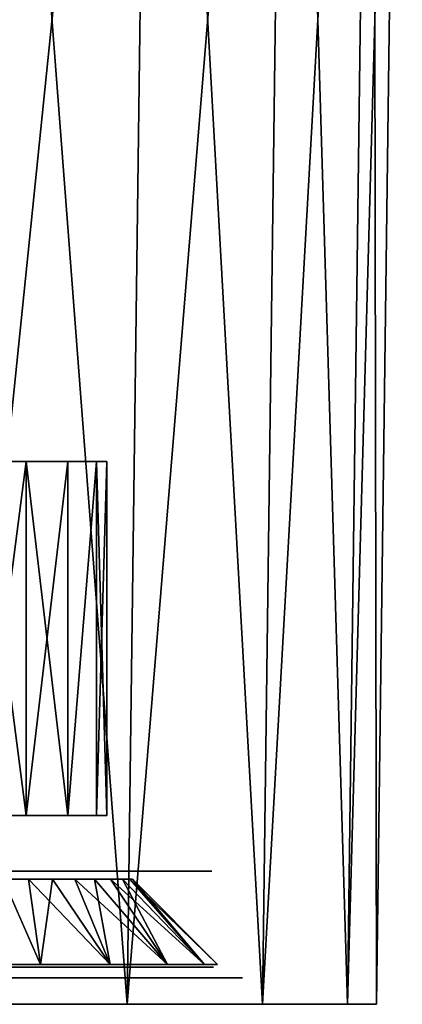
# Model space of a CAD drawing. Header units: millimetres. Extents: x -75 to 75, y -5 to 37.
# Tile 177 of 184: x 68 to 75, y 0 to 18. Entities that reach past the tile are written whole.
import ezdxf

# ---------------------------------------------------------------- set-up
doc = ezdxf.new("R2010")
doc.units = ezdxf.units.MM
doc.header["$LTSCALE"] = 81.481481
for name, color, linetype in [('1', 7, 'CONTINUOUS'), ('11', 7, 'CONTINUOUS'), ('12', 7, 'CONTINUOUS'), ('562', 7, 'CONTINUOUS'), ('563', 7, 'CONTINUOUS'), ('564', 7, 'CONTINUOUS'), ('571', 7, 'CONTINUOUS'), ('572', 7, 'CONTINUOUS'), ('573', 7, 'CONTINUOUS'), ('7', 7, 'CONTINUOUS'), ('79', 7, 'CONTINUOUS'), ('80', 7, 'CONTINUOUS'), ('81', 7, 'CONTINUOUS'), ('82', 7, 'CONTINUOUS'), ('88', 7, 'CONTINUOUS'), ('89', 7, 'CONTINUOUS')]:
    doc.layers.add(name, color=color, linetype=linetype)

msp = doc.modelspace()

# ---------------------------------------------------------------- linework, layer by layer
at = {"layer": '1', "color": 251, "linetype": 'Continuous', "true_color": 0x565d62}
for points in [[(69.83, 0, -99.83), (62.07, 0, -101.824), (66.517, 0, -102.372), (69.83, 0, -99.83)], [(65.397, 0, -100.446), (62.07, 0, -101.824), (69.83, 0, -99.83), (65.397, 0, -100.446)], [(66.517, 0, 102.372), (65.397, 0, 100.446), (69.83, 0, 99.83), (66.517, 0, 102.372)], [(65.397, 0, 100.446), (68.254, 0, 98.254), (69.83, 0, 99.83), (65.397, 0, 100.446)], [(68.254, 0, -98.254), (65.397, 0, -100.446), (69.83, 0, -99.83), (68.254, 0, -98.254)], [(69.83, 0, 99.83), (68.254, 0, 98.254), (72.372, 0, 96.517), (69.83, 0, 99.83)], [(68.254, 0, 98.254), (70.446, 0, 95.397), (72.372, 0, 96.517), (68.254, 0, 98.254)], [(70.446, 0, -95.397), (68.254, 0, -98.254), (72.372, 0, -96.517), (70.446, 0, -95.397)], [(72.372, 0, -96.517), (68.254, 0, -98.254), (69.83, 0, -99.83), (72.372, 0, -96.517)], [(72.372, 0, 96.517), (70.446, 0, 95.397), (73.97, 0, 92.658), (72.372, 0, 96.517)], [(70.446, 0, 95.397), (71.824, 0, 92.07), (73.97, 0, 92.658), (70.446, 0, 95.397)], [(73.97, 0, -92.658), (70.446, 0, -95.397), (72.372, 0, -96.517), (73.97, 0, -92.658)], [(71.824, 0, -92.07), (70.446, 0, -95.397), (73.97, 0, -92.658), (71.824, 0, -92.07)], [(73.97, 0, 92.658), (71.824, 0, 92.07), (74.516, 0, 88.517), (73.97, 0, 92.658)], [(71.824, 0, 92.07), (72.294, 0, 88.5), (74.516, 0, 88.517), (71.824, 0, 92.07)], [(74.516, 0, -88.517), (71.824, 0, -92.07), (73.97, 0, -92.658), (74.516, 0, -88.517)], [(72.294, 0, -88.5), (71.824, 0, -92.07), (74.516, 0, -88.517), (72.294, 0, -88.5)], [(74.516, 0, 88.517), (72.294, 0, -88.5), (74.516, 0, -88.517), (74.516, 0, 88.517)], [(72.294, 0, 88.5), (72.294, 0, -88.5), (74.516, 0, 88.517), (72.294, 0, 88.5)]]:
    msp.add_3dface(points, dxfattribs=at)
at = {"layer": '11', "color": 251, "linetype": 'Continuous', "true_color": 0x565d62}
for points in [[(66.517, 0, 102.372), (69.83, 0, 99.83), (67.001, 37, 102.857), (66.517, 0, 102.372)], [(69.83, 0, 99.83), (70.314, 37, 100.314), (67.001, 37, 102.857), (69.83, 0, 99.83)], [(69.83, 0, 99.83), (72.372, 0, 96.517), (70.314, 37, 100.314), (69.83, 0, 99.83)], [(72.372, 0, 96.517), (72.857, 37, 97.001), (70.314, 37, 100.314), (72.372, 0, 96.517)], [(72.372, 0, 96.517), (73.97, 0, 92.658), (72.857, 37, 97.001), (72.372, 0, 96.517)], [(73.97, 0, 92.658), (74.455, 37, 93.142), (72.857, 37, 97.001), (73.97, 0, 92.658)], [(73.97, 0, 92.658), (74.516, 0, 88.517), (74.455, 37, 93.142), (73.97, 0, 92.658)], [(74.516, 0, 88.517), (75, 37, 89.001), (74.455, 37, 93.142), (74.516, 0, 88.517)]]:
    msp.add_3dface(points, dxfattribs=at)
at = {"layer": '12', "color": 251, "linetype": 'Continuous', "true_color": 0x565d62}
for points in [[(69.83, 0, -99.83), (66.517, 0, -102.372), (70.314, 37, -100.314), (69.83, 0, -99.83)], [(66.517, 0, -102.372), (67.001, 37, -102.857), (70.314, 37, -100.314), (66.517, 0, -102.372)], [(72.372, 0, -96.517), (69.83, 0, -99.83), (72.857, 37, -97.001), (72.372, 0, -96.517)], [(69.83, 0, -99.83), (70.314, 37, -100.314), (72.857, 37, -97.001), (69.83, 0, -99.83)], [(72.372, 0, -96.517), (72.857, 37, -97.001), (74.455, 37, -93.142), (72.372, 0, -96.517)], [(73.97, 0, -92.658), (72.372, 0, -96.517), (74.455, 37, -93.142), (73.97, 0, -92.658)], [(73.97, 0, -92.658), (74.455, 37, -93.142), (75, 37, -89.001), (73.97, 0, -92.658)], [(74.516, 0, -88.517), (73.97, 0, -92.658), (75, 37, -89.001), (74.516, 0, -88.517)]]:
    msp.add_3dface(points, dxfattribs=at)
at = {"layer": '562', "linetype": 'Continuous'}
for points in [[(67.934, 3.55, 55.099), (67.066, 3.55, 55.099), (67.934, 10.2, 55.099), (67.934, 3.55, 55.099)], [(67.934, 10.2, 55.099), (67.066, 3.55, 55.099), (67.066, 10.2, 55.099), (67.934, 10.2, 55.099)], [(68.716, 3.55, 55.475), (67.934, 3.55, 55.099), (68.716, 10.2, 55.475), (68.716, 3.55, 55.475)], [(68.716, 10.2, 55.475), (67.934, 3.55, 55.099), (67.934, 10.2, 55.099), (68.716, 10.2, 55.475)], [(69.257, 3.55, 56.154), (68.716, 3.55, 55.475), (69.257, 10.2, 56.154), (69.257, 3.55, 56.154)], [(69.257, 10.2, 56.154), (68.716, 3.55, 55.475), (68.716, 10.2, 55.475), (69.257, 10.2, 56.154)], [(69.45, 3.55, 57), (69.257, 3.55, 56.154), (69.45, 10.2, 57), (69.45, 3.55, 57)], [(69.45, 10.2, 57), (69.257, 3.55, 56.154), (69.257, 10.2, 56.154), (69.45, 10.2, 57)]]:
    msp.add_3dface(points, dxfattribs=at)
at = {"layer": '563', "linetype": 'Continuous'}
for points in [[(64.474, 0.7, 54.461), (71.212, 0.7, 55.649), (63.788, 0.7, 55.649), (64.474, 0.7, 54.461)], [(63.788, 0.7, 55.649), (71.212, 0.7, 55.649), (68.222, 0.7, 55.75), (63.788, 0.7, 55.649)], [(66.778, 0.7, 55.75), (63.788, 0.7, 55.649), (68.222, 0.7, 55.75), (66.778, 0.7, 55.75)], [(64.474, 0.7, 59.539), (63.788, 0.7, 58.351), (70.526, 0.7, 59.539), (64.474, 0.7, 59.539)], [(70.526, 0.7, 59.539), (63.788, 0.7, 58.351), (71.212, 0.7, 58.351), (70.526, 0.7, 59.539)], [(71.212, 0.7, 58.351), (63.788, 0.7, 58.351), (66.778, 0.7, 58.25), (71.212, 0.7, 58.351)], [(70.526, 0.7, 54.461), (71.212, 0.7, 55.649), (64.474, 0.7, 54.461), (70.526, 0.7, 54.461)], [(65.525, 0.7, 53.579), (70.526, 0.7, 54.461), (64.474, 0.7, 54.461), (65.525, 0.7, 53.579)], [(65.525, 0.7, 60.421), (64.474, 0.7, 59.539), (69.475, 0.7, 60.421), (65.525, 0.7, 60.421)], [(69.475, 0.7, 60.421), (64.474, 0.7, 59.539), (70.526, 0.7, 59.539), (69.475, 0.7, 60.421)], [(69.475, 0.7, 53.579), (70.526, 0.7, 54.461), (65.525, 0.7, 53.579), (69.475, 0.7, 53.579)], [(66.814, 0.7, 53.11), (69.475, 0.7, 53.579), (65.525, 0.7, 53.579), (66.814, 0.7, 53.11)], [(66.814, 0.7, 60.89), (65.525, 0.7, 60.421), (68.186, 0.7, 60.89), (66.814, 0.7, 60.89)], [(68.186, 0.7, 60.89), (65.525, 0.7, 60.421), (69.475, 0.7, 60.421), (68.186, 0.7, 60.89)], [(68.222, 0.7, 58.25), (71.212, 0.7, 58.351), (66.778, 0.7, 58.25), (68.222, 0.7, 58.25)], [(68.186, 0.7, 53.11), (69.475, 0.7, 53.579), (66.814, 0.7, 53.11), (68.186, 0.7, 53.11)], [(68.222, 0.7, 55.75), (71.45, 0.7, 57), (68.943, 0.7, 57), (68.222, 0.7, 55.75)], [(71.212, 0.7, 55.649), (71.45, 0.7, 57), (68.222, 0.7, 55.75), (71.212, 0.7, 55.649)], [(71.212, 0.7, 58.351), (68.222, 0.7, 58.25), (68.943, 0.7, 57), (71.212, 0.7, 58.351)], [(71.45, 0.7, 57), (71.212, 0.7, 58.351), (68.943, 0.7, 57), (71.45, 0.7, 57)]]:
    msp.add_3dface(points, dxfattribs=at)
at = {"layer": '564', "linetype": 'Continuous'}
for points in [[(67.066, 3.55, 58.901), (67.934, 3.55, 58.901), (67.066, 10.2, 58.901), (67.066, 3.55, 58.901)], [(67.066, 10.2, 58.901), (67.934, 3.55, 58.901), (67.934, 10.2, 58.901), (67.066, 10.2, 58.901)], [(67.934, 3.55, 58.901), (68.716, 3.55, 58.525), (67.934, 10.2, 58.901), (67.934, 3.55, 58.901)], [(67.934, 10.2, 58.901), (68.716, 3.55, 58.525), (68.716, 10.2, 58.525), (67.934, 10.2, 58.901)], [(68.716, 10.2, 58.525), (68.716, 3.55, 58.525), (69.257, 10.2, 57.846), (68.716, 10.2, 58.525)], [(68.716, 3.55, 58.525), (69.257, 3.55, 57.846), (69.257, 10.2, 57.846), (68.716, 3.55, 58.525)], [(69.257, 3.55, 57.846), (69.45, 3.55, 57), (69.257, 10.2, 57.846), (69.257, 3.55, 57.846)], [(69.45, 3.55, 57), (69.45, 10.2, 57), (69.257, 10.2, 57.846), (69.45, 3.55, 57)]]:
    msp.add_3dface(points, dxfattribs=at)
at = {"layer": '571', "linetype": 'Continuous'}
for points in [[(67.934, 3.55, -58.901), (67.066, 3.55, -58.901), (67.934, 10.2, -58.901), (67.934, 3.55, -58.901)], [(67.934, 10.2, -58.901), (67.066, 3.55, -58.901), (67.066, 10.2, -58.901), (67.934, 10.2, -58.901)], [(68.716, 3.55, -58.525), (67.934, 3.55, -58.901), (68.716, 10.2, -58.525), (68.716, 3.55, -58.525)], [(68.716, 10.2, -58.525), (67.934, 3.55, -58.901), (67.934, 10.2, -58.901), (68.716, 10.2, -58.525)], [(69.257, 3.55, -57.846), (68.716, 3.55, -58.525), (69.257, 10.2, -57.846), (69.257, 3.55, -57.846)], [(69.257, 10.2, -57.846), (68.716, 3.55, -58.525), (68.716, 10.2, -58.525), (69.257, 10.2, -57.846)], [(69.45, 3.55, -57), (69.257, 3.55, -57.846), (69.45, 10.2, -57), (69.45, 3.55, -57)], [(69.45, 10.2, -57), (69.257, 3.55, -57.846), (69.257, 10.2, -57.846), (69.45, 10.2, -57)]]:
    msp.add_3dface(points, dxfattribs=at)
at = {"layer": '572', "linetype": 'Continuous'}
for points in [[(64.474, 0.7, -59.539), (71.212, 0.7, -58.351), (63.788, 0.7, -58.351), (64.474, 0.7, -59.539)], [(63.788, 0.7, -58.351), (71.212, 0.7, -58.351), (68.222, 0.7, -58.25), (63.788, 0.7, -58.351)], [(66.778, 0.7, -58.25), (63.788, 0.7, -58.351), (68.222, 0.7, -58.25), (66.778, 0.7, -58.25)], [(64.474, 0.7, -54.461), (63.788, 0.7, -55.649), (70.526, 0.7, -54.461), (64.474, 0.7, -54.461)], [(70.526, 0.7, -54.461), (63.788, 0.7, -55.649), (71.212, 0.7, -55.649), (70.526, 0.7, -54.461)], [(71.212, 0.7, -55.649), (63.788, 0.7, -55.649), (66.778, 0.7, -55.75), (71.212, 0.7, -55.649)], [(70.526, 0.7, -59.539), (71.212, 0.7, -58.351), (64.474, 0.7, -59.539), (70.526, 0.7, -59.539)], [(65.525, 0.7, -60.421), (70.526, 0.7, -59.539), (64.474, 0.7, -59.539), (65.525, 0.7, -60.421)], [(65.525, 0.7, -53.579), (64.474, 0.7, -54.461), (69.475, 0.7, -53.579), (65.525, 0.7, -53.579)], [(69.475, 0.7, -53.579), (64.474, 0.7, -54.461), (70.526, 0.7, -54.461), (69.475, 0.7, -53.579)], [(69.475, 0.7, -60.421), (70.526, 0.7, -59.539), (65.525, 0.7, -60.421), (69.475, 0.7, -60.421)], [(66.814, 0.7, -60.89), (69.475, 0.7, -60.421), (65.525, 0.7, -60.421), (66.814, 0.7, -60.89)], [(66.814, 0.7, -53.11), (65.525, 0.7, -53.579), (68.186, 0.7, -53.11), (66.814, 0.7, -53.11)], [(68.186, 0.7, -53.11), (65.525, 0.7, -53.579), (69.475, 0.7, -53.579), (68.186, 0.7, -53.11)], [(68.222, 0.7, -55.75), (71.212, 0.7, -55.649), (66.778, 0.7, -55.75), (68.222, 0.7, -55.75)], [(68.186, 0.7, -60.89), (69.475, 0.7, -60.421), (66.814, 0.7, -60.89), (68.186, 0.7, -60.89)], [(68.222, 0.7, -58.25), (71.45, 0.7, -57), (68.943, 0.7, -57), (68.222, 0.7, -58.25)], [(71.212, 0.7, -58.351), (71.45, 0.7, -57), (68.222, 0.7, -58.25), (71.212, 0.7, -58.351)], [(71.212, 0.7, -55.649), (68.222, 0.7, -55.75), (68.943, 0.7, -57), (71.212, 0.7, -55.649)], [(71.45, 0.7, -57), (71.212, 0.7, -55.649), (68.943, 0.7, -57), (71.45, 0.7, -57)]]:
    msp.add_3dface(points, dxfattribs=at)
at = {"layer": '573', "linetype": 'Continuous'}
for points in [[(67.066, 3.55, -55.099), (67.934, 3.55, -55.099), (67.066, 10.2, -55.099), (67.066, 3.55, -55.099)], [(67.066, 10.2, -55.099), (67.934, 3.55, -55.099), (67.934, 10.2, -55.099), (67.066, 10.2, -55.099)], [(67.934, 3.55, -55.099), (68.716, 3.55, -55.475), (67.934, 10.2, -55.099), (67.934, 3.55, -55.099)], [(67.934, 10.2, -55.099), (68.716, 3.55, -55.475), (68.716, 10.2, -55.475), (67.934, 10.2, -55.099)], [(68.716, 10.2, -55.475), (68.716, 3.55, -55.475), (69.257, 10.2, -56.154), (68.716, 10.2, -55.475)], [(68.716, 3.55, -55.475), (69.257, 3.55, -56.154), (69.257, 10.2, -56.154), (68.716, 3.55, -55.475)], [(69.45, 3.55, -57), (69.45, 10.2, -57), (69.257, 10.2, -56.154), (69.45, 3.55, -57)], [(69.257, 3.55, -56.154), (69.45, 3.55, -57), (69.257, 10.2, -56.154), (69.257, 3.55, -56.154)]]:
    msp.add_3dface(points, dxfattribs=at)
at = {"layer": '7', "color": 251, "linetype": 'Continuous', "true_color": 0x565d62}
for points in [[(74.516, 0, -88.517), (75, 37, -89.001), (75, 37, 89.001), (74.516, 0, -88.517)], [(74.516, 0, 88.517), (74.516, 0, -88.517), (75, 37, 89.001), (74.516, 0, 88.517)]]:
    msp.add_3dface(points, dxfattribs=at)
at = {"layer": '79', "color": 251, "linetype": 'Continuous', "true_color": 0x464b4f}
for points in [[(63.996, 2.5, -90.576), (68.152, 2.5, -91.086), (63.198, 2.5, -92.027), (63.996, 2.5, -90.576)], [(68.152, 2.5, -91.086), (67.153, 2.5, -93.496), (63.198, 2.5, -92.027), (68.152, 2.5, -91.086)], [(63.663, 2.5, 44.968), (68.287, 2.5, 44.964), (64.58, 2.5, 44.308), (63.663, 2.5, 44.968)], [(67.688, 2.5, 46.225), (68.287, 2.5, 44.964), (63.663, 2.5, 44.968), (67.688, 2.5, 46.225)], [(68.287, 2.5, 69.036), (67.688, 2.5, 67.775), (63.663, 2.5, 69.032), (68.287, 2.5, 69.036)], [(64.58, 2.5, -44.308), (68.287, 2.5, -44.964), (63.663, 2.5, -44.968), (64.58, 2.5, -44.308)], [(63.663, 2.5, -69.032), (68.287, 2.5, -69.036), (64.58, 2.5, -69.692), (63.663, 2.5, -69.032)], [(67.688, 2.5, -67.775), (68.287, 2.5, -69.036), (63.663, 2.5, -69.032), (67.688, 2.5, -67.775)], [(68.287, 2.5, -44.964), (67.688, 2.5, -46.225), (63.663, 2.5, -44.968), (68.287, 2.5, -44.964)], [(64.58, 2.5, 69.692), (68.287, 2.5, 69.036), (63.663, 2.5, 69.032), (64.58, 2.5, 69.692)], [(66.01, 2.5, 64.904), (68.892, 2.5, 61.515), (63.849, 2.5, 63.618), (66.01, 2.5, 64.904)], [(68.892, 2.5, 61.515), (67.306, 2.5, 61.721), (63.849, 2.5, 63.618), (68.892, 2.5, 61.515)], [(66.01, 2.5, -49.096), (68.892, 2.5, -52.485), (63.849, 2.5, -50.382), (66.01, 2.5, -49.096)], [(68.892, 2.5, -52.485), (67.306, 2.5, -52.279), (63.849, 2.5, -50.382), (68.892, 2.5, -52.485)], [(64.357, 2.5, -88.961), (68.152, 2.5, -91.086), (63.996, 2.5, -90.576), (64.357, 2.5, -88.961)], [(64.082, 2.5, 92.556), (68.152, 2.5, 91.086), (65.062, 2.5, 90.632), (64.082, 2.5, 92.556)], [(67.153, 2.5, 93.496), (68.152, 2.5, 91.086), (64.082, 2.5, 92.556), (67.153, 2.5, 93.496)], [(64.436, 2.5, -88.728), (68.152, 2.5, -91.086), (64.357, 2.5, -88.961), (64.436, 2.5, -88.728)], [(64.617, 2.5, -88.56), (68.152, 2.5, -91.086), (64.436, 2.5, -88.728), (64.617, 2.5, -88.56)], [(64.58, 2.5, 44.308), (68.492, 2.5, 43.584), (65.187, 2.5, 43.356), (64.58, 2.5, 44.308)], [(68.287, 2.5, 44.964), (68.492, 2.5, 43.584), (64.58, 2.5, 44.308), (68.287, 2.5, 44.964)], [(65.187, 2.5, -43.356), (68.492, 2.5, -43.584), (64.58, 2.5, -44.308), (65.187, 2.5, -43.356)], [(64.58, 2.5, -69.692), (68.492, 2.5, -70.416), (65.187, 2.5, -70.644), (64.58, 2.5, -69.692)], [(68.287, 2.5, -69.036), (68.492, 2.5, -70.416), (64.58, 2.5, -69.692), (68.287, 2.5, -69.036)], [(68.492, 2.5, -43.584), (68.287, 2.5, -44.964), (64.58, 2.5, -44.308), (68.492, 2.5, -43.584)], [(65.187, 2.5, 70.644), (68.492, 2.5, 70.416), (64.58, 2.5, 69.692), (65.187, 2.5, 70.644)], [(68.492, 2.5, 70.416), (68.287, 2.5, 69.036), (64.58, 2.5, 69.692), (68.492, 2.5, 70.416)], [(64.855, 2.5, -88.5), (68.152, 2.5, -91.086), (64.617, 2.5, -88.56), (64.855, 2.5, -88.5)], [(65.1, 2.5, -88.5), (68.152, 2.5, -91.086), (64.855, 2.5, -88.5), (65.1, 2.5, -88.5)], [(65.062, 2.5, 90.632), (68.492, 2.5, 88.5), (65.4, 2.5, 88.5), (65.062, 2.5, 90.632)], [(68.152, 2.5, 91.086), (68.492, 2.5, 88.5), (65.062, 2.5, 90.632), (68.152, 2.5, 91.086)], [(65.25, 2.5, -88.46), (68.492, 2.5, -88.5), (65.1, 2.5, -88.5), (65.25, 2.5, -88.46)], [(68.492, 2.5, -88.5), (68.152, 2.5, -91.086), (65.1, 2.5, -88.5), (68.492, 2.5, -88.5)], [(65.187, 2.5, 43.356), (68.492, 2.5, 43.584), (65.4, 2.5, 42.247), (65.187, 2.5, 43.356)], [(65.4, 2.5, -42.247), (68.492, 2.5, -43.584), (65.187, 2.5, -43.356), (65.4, 2.5, -42.247)], [(68.492, 2.5, -70.416), (65.4, 2.5, -71.753), (65.187, 2.5, -70.644), (68.492, 2.5, -70.416)], [(65.4, 2.5, 71.753), (68.492, 2.5, 70.416), (65.187, 2.5, 70.644), (65.4, 2.5, 71.753)], [(65.36, 2.5, -88.35), (68.492, 2.5, -88.5), (65.25, 2.5, -88.46), (65.36, 2.5, -88.35)], [(65.4, 2.5, -88.2), (68.492, 2.5, -88.5), (65.36, 2.5, -88.35), (65.4, 2.5, -88.2)], [(65.4, 2.5, 42.247), (68.492, 2.5, -43.584), (65.4, 2.5, -42.247), (65.4, 2.5, 42.247)], [(68.492, 2.5, 43.584), (68.492, 2.5, -43.584), (65.4, 2.5, 42.247), (68.492, 2.5, 43.584)], [(65.4, 2.5, 88.5), (68.492, 2.5, 70.416), (65.4, 2.5, 71.753), (65.4, 2.5, 88.5)], [(68.492, 2.5, 88.5), (68.492, 2.5, 70.416), (65.4, 2.5, 88.5), (68.492, 2.5, 88.5)], [(65.4, 2.5, -71.753), (68.492, 2.5, -88.5), (65.4, 2.5, -88.2), (65.4, 2.5, -71.753)], [(68.492, 2.5, -70.416), (68.492, 2.5, -88.5), (65.4, 2.5, -71.753), (68.492, 2.5, -70.416)], [(67.517, 2.5, 65.8), (70.317, 2.5, 60.792), (66.01, 2.5, 64.904), (67.517, 2.5, 65.8)], [(70.317, 2.5, 60.792), (68.892, 2.5, 61.515), (66.01, 2.5, 64.904), (70.317, 2.5, 60.792)], [(70.317, 2.5, -53.208), (68.892, 2.5, -52.485), (66.01, 2.5, -49.096), (70.317, 2.5, -53.208)], [(67.517, 2.5, -48.2), (70.317, 2.5, -53.208), (66.01, 2.5, -49.096), (67.517, 2.5, -48.2)], [(66.425, 2.5, 96.425), (69.69, 2.5, 94.96), (68.206, 2.5, 94.104), (66.425, 2.5, 96.425)], [(67.636, 2.5, 97.636), (69.69, 2.5, 94.96), (66.425, 2.5, 96.425), (67.636, 2.5, 97.636)], [(68.206, 2.5, -94.104), (69.69, 2.5, -94.96), (66.425, 2.5, -96.425), (68.206, 2.5, -94.104)], [(69.69, 2.5, -94.96), (67.636, 2.5, -97.636), (66.425, 2.5, -96.425), (69.69, 2.5, -94.96)], [(68.698, 2.5, -67.097), (67.306, 2.5, -61.721), (69.45, 2.5, -68.682), (68.698, 2.5, -67.097)], [(67.517, 2.5, -65.8), (67.306, 2.5, -61.721), (68.698, 2.5, -67.097), (67.517, 2.5, -65.8)], [(67.306, 2.5, -61.721), (68.892, 2.5, -61.515), (69.45, 2.5, -68.682), (67.306, 2.5, -61.721)], [(68.698, 2.5, 46.903), (67.306, 2.5, 52.279), (69.45, 2.5, 45.318), (68.698, 2.5, 46.903)], [(67.517, 2.5, 48.2), (67.306, 2.5, 52.279), (68.698, 2.5, 46.903), (67.517, 2.5, 48.2)], [(67.306, 2.5, 52.279), (68.892, 2.5, 52.485), (69.45, 2.5, 45.318), (67.306, 2.5, 52.279)], [(68.698, 2.5, 67.097), (71.421, 2.5, 59.636), (67.517, 2.5, 65.8), (68.698, 2.5, 67.097)], [(71.421, 2.5, 59.636), (70.317, 2.5, 60.792), (67.517, 2.5, 65.8), (71.421, 2.5, 59.636)], [(71.421, 2.5, -54.364), (70.317, 2.5, -53.208), (67.517, 2.5, -48.2), (71.421, 2.5, -54.364)], [(68.698, 2.5, -46.903), (71.421, 2.5, -54.364), (67.517, 2.5, -48.2), (68.698, 2.5, -46.903)], [(68.206, 2.5, 94.104), (70.98, 2.5, 91.844), (69.326, 2.5, 91.401), (68.206, 2.5, 94.104)], [(69.69, 2.5, 94.96), (70.98, 2.5, 91.844), (68.206, 2.5, 94.104), (69.69, 2.5, 94.96)], [(69.326, 2.5, -91.401), (70.98, 2.5, -91.844), (68.206, 2.5, -94.104), (69.326, 2.5, -91.401)], [(70.98, 2.5, -91.844), (69.69, 2.5, -94.96), (68.206, 2.5, -94.104), (70.98, 2.5, -91.844)], [(69.45, 2.5, 68.682), (71.421, 2.5, 59.636), (68.698, 2.5, 67.097), (69.45, 2.5, 68.682)], [(69.45, 2.5, -45.318), (71.421, 2.5, -54.364), (68.698, 2.5, -46.903), (69.45, 2.5, -45.318)], [(68.892, 2.5, -61.515), (71.421, 2.5, -88.5), (69.708, 2.5, -70.416), (68.892, 2.5, -61.515)], [(70.317, 2.5, -60.792), (71.421, 2.5, -88.5), (68.892, 2.5, -61.515), (70.317, 2.5, -60.792)], [(69.45, 2.5, -68.682), (68.892, 2.5, -61.515), (69.708, 2.5, -70.416), (69.45, 2.5, -68.682)], [(69.45, 2.5, 45.318), (68.892, 2.5, 52.485), (69.708, 2.5, 43.584), (69.45, 2.5, 45.318)], [(68.892, 2.5, 52.485), (70.317, 2.5, 53.208), (69.708, 2.5, 43.584), (68.892, 2.5, 52.485)], [(69.326, 2.5, 91.401), (71.421, 2.5, 88.5), (69.708, 2.5, 88.5), (69.326, 2.5, 91.401)], [(70.98, 2.5, 91.844), (71.421, 2.5, 88.5), (69.326, 2.5, 91.401), (70.98, 2.5, 91.844)], [(69.708, 2.5, -88.5), (70.98, 2.5, -91.844), (69.326, 2.5, -91.401), (69.708, 2.5, -88.5)], [(69.708, 2.5, 70.416), (71.421, 2.5, 59.636), (69.45, 2.5, 68.682), (69.708, 2.5, 70.416)], [(69.708, 2.5, -43.584), (71.421, 2.5, -54.364), (69.45, 2.5, -45.318), (69.708, 2.5, -43.584)], [(71.421, 2.5, -88.5), (70.98, 2.5, -91.844), (69.708, 2.5, -88.5), (71.421, 2.5, -88.5)], [(69.708, 2.5, -70.416), (71.421, 2.5, -88.5), (69.708, 2.5, -88.5), (69.708, 2.5, -70.416)], [(69.708, 2.5, 88.5), (71.421, 2.5, 59.636), (69.708, 2.5, 70.416), (69.708, 2.5, 88.5)], [(71.421, 2.5, 88.5), (71.421, 2.5, 59.636), (69.708, 2.5, 88.5), (71.421, 2.5, 88.5)], [(69.708, 2.5, 43.584), (71.421, 2.5, -54.364), (69.708, 2.5, -43.584), (69.708, 2.5, 43.584)], [(70.317, 2.5, 53.208), (71.421, 2.5, -54.364), (69.708, 2.5, 43.584), (70.317, 2.5, 53.208)], [(71.421, 2.5, -59.636), (71.421, 2.5, -88.5), (70.317, 2.5, -60.792), (71.421, 2.5, -59.636)], [(71.421, 2.5, 54.364), (71.421, 2.5, -54.364), (70.317, 2.5, 53.208), (71.421, 2.5, 54.364)]]:
    msp.add_3dface(points, dxfattribs=at)
at = {"layer": '80', "color": 251, "linetype": 'Continuous', "true_color": 0x464b4f}
for points in [[(-72, 0.5, -88.5), (-71.54, 0.5, -91.994), (72, 0.5, -88.5), (-72, 0.5, -88.5)], [(-71.54, 0.5, 91.994), (-72, 0.5, 88.5), (71.54, 0.5, 91.994), (-71.54, 0.5, 91.994)], [(71.54, 0.5, 91.994), (-72, 0.5, 88.5), (72, 0.5, 88.5), (71.54, 0.5, 91.994)], [(72, 0.5, 88.5), (-72, 0.5, 88.5), (-10.65, 0.5, 87.55), (72, 0.5, 88.5)], [(68.203, 0.5, -60.988), (66.797, 0.5, -60.988), (-72, 0.5, -88.5), (68.203, 0.5, -60.988)], [(68.203, 0.5, -60.988), (-72, 0.5, -88.5), (72, 0.5, -88.5), (68.203, 0.5, -60.988)], [(-71.54, 0.5, -91.994), (-70.191, 0.5, -95.25), (71.54, 0.5, -91.994), (-71.54, 0.5, -91.994)], [(72, 0.5, -88.5), (-71.54, 0.5, -91.994), (71.54, 0.5, -91.994), (72, 0.5, -88.5)], [(-70.191, 0.5, 95.25), (-71.54, 0.5, 91.994), (70.191, 0.5, 95.25), (-70.191, 0.5, 95.25)], [(70.191, 0.5, 95.25), (-71.54, 0.5, 91.994), (71.54, 0.5, 91.994), (70.191, 0.5, 95.25)], [(-70.191, 0.5, -95.25), (-68.046, 0.5, -98.046), (70.191, 0.5, -95.25), (-70.191, 0.5, -95.25)], [(71.54, 0.5, -91.994), (-70.191, 0.5, -95.25), (70.191, 0.5, -95.25), (71.54, 0.5, -91.994)], [(-68.046, 0.5, 98.046), (-70.191, 0.5, 95.25), (68.046, 0.5, 98.046), (-68.046, 0.5, 98.046)], [(68.046, 0.5, 98.046), (-70.191, 0.5, 95.25), (70.191, 0.5, 95.25), (68.046, 0.5, 98.046)], [(68.203, 0.5, 53.012), (66.797, 0.5, 53.012), (-69.525, 0.5, -53.493), (68.203, 0.5, 53.012)], [(-68.203, 0.5, -53.012), (68.203, 0.5, 53.012), (-69.525, 0.5, -53.493), (-68.203, 0.5, -53.012)], [(69.525, 0.5, 53.493), (68.203, 0.5, 53.012), (-68.203, 0.5, -53.012), (69.525, 0.5, 53.493)], [(-66.797, 0.5, -53.012), (69.525, 0.5, 53.493), (-68.203, 0.5, -53.012), (-66.797, 0.5, -53.012)], [(-68.046, 0.5, -98.046), (-65.25, 0.5, -100.191), (68.046, 0.5, -98.046), (-68.046, 0.5, -98.046)], [(70.191, 0.5, -95.25), (-68.046, 0.5, -98.046), (68.046, 0.5, -98.046), (70.191, 0.5, -95.25)], [(65.25, 0.5, 100.191), (-68.046, 0.5, 98.046), (68.046, 0.5, 98.046), (65.25, 0.5, 100.191)], [(69.525, 0.5, 53.493), (-66.797, 0.5, -53.012), (66.797, 0.5, -53.012), (69.525, 0.5, 53.493)], [(68.046, 0.5, -98.046), (-65.25, 0.5, -100.191), (65.25, 0.5, -100.191), (68.046, 0.5, -98.046)], [(72, 0.5, 88.5), (-10.65, 0.5, 87.55), (10.65, 0.5, 87.55), (72, 0.5, 88.5)], [(12.674, 0.5, 87.229), (72, 0.5, 88.5), (10.65, 0.5, 87.55), (12.674, 0.5, 87.229)], [(12.674, 0.5, 74.771), (72, 0.5, 88.5), (14.5, 0.5, 75.701), (12.674, 0.5, 74.771)], [(14.5, 0.5, 86.299), (72, 0.5, 88.5), (12.674, 0.5, 87.229), (14.5, 0.5, 86.299)], [(66.797, 0.5, 60.988), (72, 0.5, 88.5), (12.674, 0.5, 74.771), (66.797, 0.5, 60.988)], [(14.5, 0.5, 75.701), (72, 0.5, 88.5), (15.949, 0.5, 77.15), (14.5, 0.5, 75.701)], [(15.949, 0.5, 84.85), (72, 0.5, 88.5), (14.5, 0.5, 86.299), (15.949, 0.5, 84.85)], [(15.949, 0.5, 77.15), (72, 0.5, 88.5), (16.879, 0.5, 78.976), (15.949, 0.5, 77.15)], [(16.879, 0.5, 83.024), (72, 0.5, 88.5), (15.949, 0.5, 84.85), (16.879, 0.5, 83.024)], [(16.879, 0.5, 78.976), (72, 0.5, 88.5), (17.2, 0.5, 81), (16.879, 0.5, 78.976)], [(17.2, 0.5, 81), (72, 0.5, 88.5), (16.879, 0.5, 83.024), (17.2, 0.5, 81)], [(70.602, 0.5, 54.397), (69.525, 0.5, 53.493), (66.797, 0.5, -53.012), (70.602, 0.5, 54.397)], [(71.306, 0.5, 55.615), (70.602, 0.5, 54.397), (66.797, 0.5, -53.012), (71.306, 0.5, 55.615)], [(71.55, 0.5, 57), (71.306, 0.5, 55.615), (66.797, 0.5, -53.012), (71.55, 0.5, 57)], [(68.203, 0.5, -53.012), (71.55, 0.5, 57), (66.797, 0.5, -53.012), (68.203, 0.5, -53.012)], [(66.797, 0.5, 60.988), (68.203, 0.5, 60.988), (72, 0.5, 88.5), (66.797, 0.5, 60.988)], [(69.525, 0.5, -60.507), (68.203, 0.5, -60.988), (72, 0.5, -88.5), (69.525, 0.5, -60.507)], [(69.525, 0.5, -53.493), (71.55, 0.5, 57), (68.203, 0.5, -53.012), (69.525, 0.5, -53.493)], [(68.203, 0.5, 60.988), (69.525, 0.5, 60.507), (72, 0.5, 88.5), (68.203, 0.5, 60.988)], [(70.602, 0.5, -59.603), (69.525, 0.5, -60.507), (72, 0.5, -88.5), (70.602, 0.5, -59.603)], [(70.602, 0.5, -54.397), (71.55, 0.5, 57), (69.525, 0.5, -53.493), (70.602, 0.5, -54.397)], [(69.525, 0.5, 60.507), (70.602, 0.5, 59.603), (72, 0.5, 88.5), (69.525, 0.5, 60.507)], [(71.306, 0.5, -58.385), (70.602, 0.5, -59.603), (72, 0.5, -88.5), (71.306, 0.5, -58.385)], [(70.602, 0.5, -54.397), (71.306, 0.5, -55.615), (72, 0.5, 88.5), (70.602, 0.5, -54.397)], [(71.55, 0.5, 57), (70.602, 0.5, -54.397), (72, 0.5, 88.5), (71.55, 0.5, 57)], [(70.602, 0.5, 59.603), (71.306, 0.5, 58.385), (72, 0.5, 88.5), (70.602, 0.5, 59.603)], [(71.306, 0.5, -55.615), (71.55, 0.5, -57), (72, 0.5, 88.5), (71.306, 0.5, -55.615)], [(71.55, 0.5, -57), (71.306, 0.5, -58.385), (72, 0.5, -88.5), (71.55, 0.5, -57)], [(71.306, 0.5, 58.385), (71.55, 0.5, 57), (72, 0.5, 88.5), (71.306, 0.5, 58.385)], [(72, 0.5, 88.5), (71.55, 0.5, -57), (72, 0.5, -88.5), (72, 0.5, 88.5)]]:
    msp.add_3dface(points, dxfattribs=at)
at = {"layer": '81', "color": 251, "linetype": 'Continuous', "true_color": 0x464b4f}
for points in [[(66.801, 0.75, 60.967), (67.5, 2.349, 59.429), (68.199, 0.75, 60.967), (66.801, 0.75, 60.967)], [(67.5, 2.349, 59.429), (67.974, 2.349, 59.382), (68.199, 0.75, 60.967), (67.5, 2.349, 59.429)], [(67.974, 2.349, 59.382), (68.429, 2.349, 59.244), (68.199, 0.75, 60.967), (67.974, 2.349, 59.382)], [(68.199, 0.75, 60.967), (68.429, 2.349, 59.244), (69.514, 0.75, 60.488), (68.199, 0.75, 60.967)], [(68.429, 2.349, 59.244), (68.849, 2.349, 59.02), (69.514, 0.75, 60.488), (68.429, 2.349, 59.244)], [(68.849, 2.349, 59.02), (69.217, 2.349, 58.717), (69.514, 0.75, 60.488), (68.849, 2.349, 59.02)], [(69.217, 2.349, 58.717), (69.52, 2.349, 58.349), (70.586, 0.75, 59.589), (69.217, 2.349, 58.717)], [(69.514, 0.75, 60.488), (69.217, 2.349, 58.717), (70.586, 0.75, 59.589), (69.514, 0.75, 60.488)], [(69.52, 2.349, 58.349), (69.744, 2.349, 57.929), (70.586, 0.75, 59.589), (69.52, 2.349, 58.349)], [(69.744, 2.349, 57.929), (69.882, 2.349, 57.474), (71.285, 0.75, 58.378), (69.744, 2.349, 57.929)], [(70.586, 0.75, 59.589), (69.744, 2.349, 57.929), (71.285, 0.75, 58.378), (70.586, 0.75, 59.589)], [(69.882, 2.349, 57.474), (69.929, 2.349, 57), (71.285, 0.75, 58.378), (69.882, 2.349, 57.474)], [(71.285, 0.75, 58.378), (69.929, 2.349, 57), (71.528, 0.75, 57), (71.285, 0.75, 58.378)]]:
    msp.add_3dface(points, dxfattribs=at)
at = {"layer": '82', "color": 251, "linetype": 'Continuous', "true_color": 0x464b4f}
for points in [[(68.199, 0.75, 53.033), (67.5, 2.349, 54.571), (66.801, 0.75, 53.033), (68.199, 0.75, 53.033)], [(67.974, 2.349, 54.618), (67.5, 2.349, 54.571), (68.199, 0.75, 53.033), (67.974, 2.349, 54.618)], [(68.429, 2.349, 54.756), (67.974, 2.349, 54.618), (69.514, 0.75, 53.512), (68.429, 2.349, 54.756)], [(69.514, 0.75, 53.512), (67.974, 2.349, 54.618), (68.199, 0.75, 53.033), (69.514, 0.75, 53.512)], [(68.849, 2.349, 54.98), (68.429, 2.349, 54.756), (69.514, 0.75, 53.512), (68.849, 2.349, 54.98)], [(69.217, 2.349, 55.283), (68.849, 2.349, 54.98), (70.586, 0.75, 54.411), (69.217, 2.349, 55.283)], [(70.586, 0.75, 54.411), (68.849, 2.349, 54.98), (69.514, 0.75, 53.512), (70.586, 0.75, 54.411)], [(69.52, 2.349, 55.651), (69.217, 2.349, 55.283), (70.586, 0.75, 54.411), (69.52, 2.349, 55.651)], [(69.744, 2.349, 56.071), (69.52, 2.349, 55.651), (71.285, 0.75, 55.622), (69.744, 2.349, 56.071)], [(71.285, 0.75, 55.622), (69.52, 2.349, 55.651), (70.586, 0.75, 54.411), (71.285, 0.75, 55.622)], [(69.882, 2.349, 56.526), (69.744, 2.349, 56.071), (71.285, 0.75, 55.622), (69.882, 2.349, 56.526)], [(71.528, 0.75, 57), (69.929, 2.349, 57), (69.882, 2.349, 56.526), (71.528, 0.75, 57)], [(71.528, 0.75, 57), (69.882, 2.349, 56.526), (71.285, 0.75, 55.622), (71.528, 0.75, 57)]]:
    msp.add_3dface(points, dxfattribs=at)
at = {"layer": '88', "color": 251, "linetype": 'Continuous', "true_color": 0x464b4f}
for points in [[(68.199, 0.75, -60.967), (67.5, 2.349, -59.429), (66.801, 0.75, -60.967), (68.199, 0.75, -60.967)], [(67.974, 2.349, -59.382), (67.5, 2.349, -59.429), (68.199, 0.75, -60.967), (67.974, 2.349, -59.382)], [(68.429, 2.349, -59.244), (67.974, 2.349, -59.382), (69.514, 0.75, -60.488), (68.429, 2.349, -59.244)], [(69.514, 0.75, -60.488), (67.974, 2.349, -59.382), (68.199, 0.75, -60.967), (69.514, 0.75, -60.488)], [(68.849, 2.349, -59.02), (68.429, 2.349, -59.244), (69.514, 0.75, -60.488), (68.849, 2.349, -59.02)], [(69.217, 2.349, -58.717), (68.849, 2.349, -59.02), (70.586, 0.75, -59.589), (69.217, 2.349, -58.717)], [(70.586, 0.75, -59.589), (68.849, 2.349, -59.02), (69.514, 0.75, -60.488), (70.586, 0.75, -59.589)], [(69.52, 2.349, -58.349), (69.217, 2.349, -58.717), (70.586, 0.75, -59.589), (69.52, 2.349, -58.349)], [(69.744, 2.349, -57.929), (69.52, 2.349, -58.349), (71.285, 0.75, -58.378), (69.744, 2.349, -57.929)], [(71.285, 0.75, -58.378), (69.52, 2.349, -58.349), (70.586, 0.75, -59.589), (71.285, 0.75, -58.378)], [(69.882, 2.349, -57.474), (69.744, 2.349, -57.929), (71.285, 0.75, -58.378), (69.882, 2.349, -57.474)], [(69.929, 2.349, -57), (69.882, 2.349, -57.474), (71.528, 0.75, -57), (69.929, 2.349, -57)], [(71.528, 0.75, -57), (69.882, 2.349, -57.474), (71.285, 0.75, -58.378), (71.528, 0.75, -57)]]:
    msp.add_3dface(points, dxfattribs=at)
at = {"layer": '89', "color": 251, "linetype": 'Continuous', "true_color": 0x464b4f}
for points in [[(66.801, 0.75, -53.033), (67.5, 2.349, -54.571), (68.199, 0.75, -53.033), (66.801, 0.75, -53.033)], [(67.5, 2.349, -54.571), (67.974, 2.349, -54.618), (68.199, 0.75, -53.033), (67.5, 2.349, -54.571)], [(67.974, 2.349, -54.618), (68.429, 2.349, -54.756), (68.199, 0.75, -53.033), (67.974, 2.349, -54.618)], [(68.199, 0.75, -53.033), (68.429, 2.349, -54.756), (69.514, 0.75, -53.512), (68.199, 0.75, -53.033)], [(68.429, 2.349, -54.756), (68.849, 2.349, -54.98), (69.514, 0.75, -53.512), (68.429, 2.349, -54.756)], [(68.849, 2.349, -54.98), (69.217, 2.349, -55.283), (69.514, 0.75, -53.512), (68.849, 2.349, -54.98)], [(69.514, 0.75, -53.512), (69.217, 2.349, -55.283), (70.586, 0.75, -54.411), (69.514, 0.75, -53.512)], [(69.217, 2.349, -55.283), (69.52, 2.349, -55.651), (70.586, 0.75, -54.411), (69.217, 2.349, -55.283)], [(69.52, 2.349, -55.651), (69.744, 2.349, -56.071), (70.586, 0.75, -54.411), (69.52, 2.349, -55.651)], [(69.744, 2.349, -56.071), (69.882, 2.349, -56.526), (71.285, 0.75, -55.622), (69.744, 2.349, -56.071)], [(70.586, 0.75, -54.411), (69.744, 2.349, -56.071), (71.285, 0.75, -55.622), (70.586, 0.75, -54.411)], [(69.882, 2.349, -56.526), (69.929, 2.349, -57), (71.285, 0.75, -55.622), (69.882, 2.349, -56.526)], [(69.929, 2.349, -57), (71.528, 0.75, -57), (71.285, 0.75, -55.622), (69.929, 2.349, -57)]]:
    msp.add_3dface(points, dxfattribs=at)

doc.saveas('drawing.dxf')
